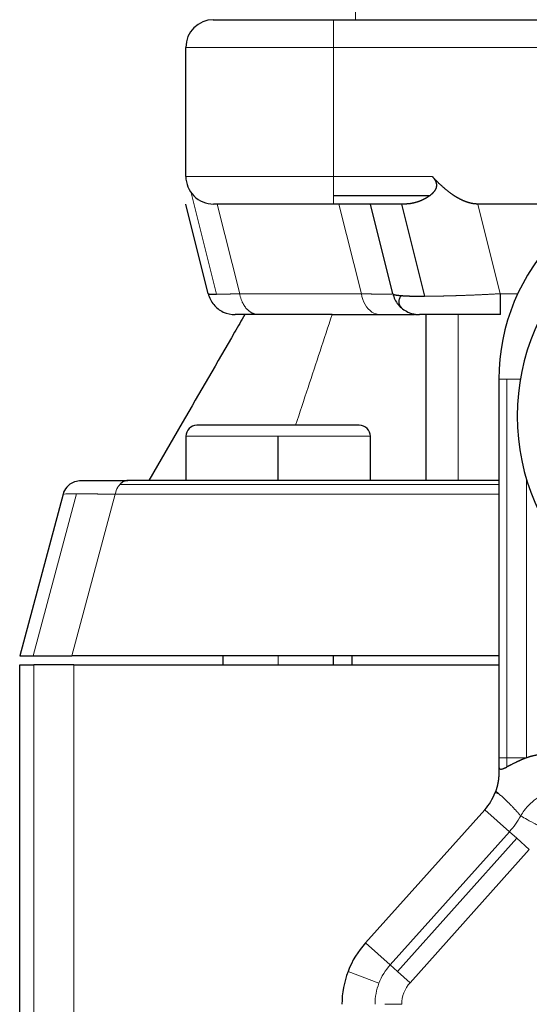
# Model space of a CAD drawing. Header units: inches. Extents: x 0 to 20790, y -12 to 14700.
# Tile 82 of 256: x 6711 to 6739, y 6846 to 6900. Entities that reach past the tile are written whole.
import ezdxf

# ---------------------------------------------------------------- set-up
doc = ezdxf.new("R2010")
doc.units = ezdxf.units.IN
doc.layers.add('1', color=7, linetype='Continuous', true_color=0xffffff)

msp = doc.modelspace()

# ---------------------------------------------------------------- linework, layer by layer
at = {"layer": '1', "color": 2, "linetype": 'Continuous', "lineweight": 25}
for p, q in [((6721.619, 6899.827), (6721.634, 6899.827)), ((6721.634, 6899.827), (6728.134, 6899.827)), ((6728.134, 6899.827), (6780.134, 6899.827)), ((6720.134, 6891.327), (6720.134, 6898.327)), ((6733.334, 6890.267), (6728.134, 6890.267)), ((6721.35, 6884.963), (6720.134, 6889.827)), ((6728.134, 6889.827), (6721.634, 6889.827)), ((6732.012, 6889.827), (6728.134, 6889.827)), ((6731.35, 6884.963), (6730.134, 6889.827)), ((6731.818, 6889.827), (6733.068, 6884.827)), ((6742.549, 6889.827), (6735.955, 6889.827)), ((6728.062, 6883.827), (6732.526, 6883.827)), ((6733.134, 6883.827), (6733.134, 6874.827)), ((6737.19, 6883.827), (6734.891, 6883.827)), ((6737.094, 6880.327), (6737.094, 6859.787)), ((6719.938, 6877.952), (6718.134, 6874.827)), ((6729.534, 6877.827), (6720.734, 6877.827)), ((6720.134, 6877.227), (6720.134, 6874.827)), ((6725.134, 6874.827), (6725.134, 6877.227)), ((6730.134, 6874.827), (6730.134, 6877.227)), ((6714.447, 6874.827), (6716.993, 6874.827)), ((6737.094, 6874.827), (6716.993, 6874.827)), ((6713.481, 6874.086), (6711.134, 6865.327)), ((6711.134, 6865.327), (6711.867, 6865.327)), ((6711.867, 6865.327), (6713.963, 6865.327)), ((6737.093, 6865.327), (6713.963, 6865.327)), ((6722.134, 6865.327), (6722.134, 6864.827)), ((6728.134, 6864.827), (6728.134, 6865.327)), ((6729.134, 6865.327), (6729.134, 6864.827)), ((6711.134, 6864.827), (6711.895, 6864.827)), ((6711.134, 6777.327), (6711.134, 6864.827)), ((6714.063, 6864.827), (6711.895, 6864.827)), ((6714.063, 6864.827), (6737.094, 6864.827)), ((6737.094, 6859.787), (6737.094, 6859.33)), ((6736.33, 6856.973), (6729.868, 6849.751))]:
    msp.add_line(p, q, dxfattribs=at)
at = {"layer": '1', "color": 110, "linetype": 'Continuous', "lineweight": 13}
for p, q in [((6728.134, 6899.827), (6728.134, 6898.327)), ((6728.134, 6898.327), (6720.134, 6898.327)), ((6780.134, 6898.327), (6728.134, 6898.327)), ((6728.134, 6891.327), (6728.134, 6898.327)), ((6728.134, 6891.327), (6720.134, 6891.327)), ((6733.485, 6891.327), (6728.134, 6891.327)), ((6728.134, 6891.327), (6728.134, 6890.267)), ((6721.799, 6884.935), (6720.422, 6890.444)), ((6728.134, 6890.267), (6728.134, 6889.827)), ((6721.839, 6889.827), (6723.055, 6884.963)), ((6729.645, 6884.963), (6728.429, 6889.827)), ((6735.955, 6889.827), (6737.171, 6884.963)), ((6723.055, 6884.963), (6729.645, 6884.963)), ((6737.171, 6884.963), (6738.119, 6884.963)), ((6734.891, 6883.827), (6734.891, 6874.827)), ((6737.533, 6880.327), (6737.094, 6880.327)), ((6737.533, 6880.327), (6737.533, 6859.787)), ((6738.262, 6880.327), (6737.533, 6880.327)), ((6725.134, 6877.227), (6720.134, 6877.227)), ((6725.134, 6877.227), (6730.134, 6877.227)), ((6716.562, 6874.621), (6737.093, 6874.621)), ((6738.594, 6859.786), (6738.594, 6874.899)), ((6714.219, 6874.106), (6711.867, 6865.327)), ((6713.963, 6865.327), (6716.31, 6874.086)), ((6716.31, 6874.086), (6737.093, 6874.086)), ((6725.134, 6864.827), (6725.134, 6865.327)), ((6711.895, 6864.827), (6711.895, 6777.327)), ((6714.063, 6778.327), (6714.063, 6864.827)), ((6737.533, 6859.787), (6737.094, 6859.787)), ((6737.533, 6859.292), (6737.533, 6859.787)), ((6737.533, 6859.787), (6738.594, 6859.787)), ((6736.896, 6857.903), (6737.116, 6857.819)), ((6737.665, 6855.778), (6736.33, 6856.973)), ((6737.665, 6855.778), (6731.203, 6848.556)), ((6737.665, 6855.778), (6738.064, 6855.421)), ((6738.064, 6855.421), (6731.602, 6848.199)), ((6738.745, 6854.812), (6738.064, 6855.421)), ((6732.283, 6847.59), (6738.745, 6854.812)), ((6731.203, 6848.556), (6729.868, 6849.751)), ((6731.203, 6848.556), (6731.602, 6848.199)), ((6728.923, 6848.201), (6730.597, 6847.562)), ((6731.602, 6848.199), (6732.283, 6847.59)), ((6731.835, 6846.417), (6730.922, 6846.417))]:
    msp.add_line(p, q, dxfattribs=at)
at = {"layer": '1', "color": 2, "linetype": 'Continuous', "lineweight": 25}
for centre, radius, start, end in [((6721.634, 6898.327), 1.5, 90, 180), ((6721.634, 6891.327), 1.5, 180, 225), ((6721.634, 6891.327), 1.5, 225, 270), ((6750.094, 6878.327), 12, 90, 270), ((6748.094, 6880.327), 11, 135, 180), ((6720.734, 6877.227), 0.6, 90, 180), ((6729.534, 6877.227), 0.6, 0, 90), ((6734.094, 6858.973), 3, 318.1798, 339.0899), ((6734.094, 6858.973), 3, 339.0899, 340.6519), ((6733.594, 6846.417), 5, 138.1798, 159.0899), ((6733.594, 6846.417), 5, 159.0899, 180)]:
    msp.add_arc(centre, radius, start, end, dxfattribs=at)
at = {"layer": '1', "color": 110, "linetype": 'Continuous', "lineweight": 13}
for centre, radius, start, end in [((6734.094, 6858.973), 4.792, 318.1798, 330.847), ((6733.594, 6846.417), 3.208, 138.1798, 159.0899), ((6733.594, 6846.417), 3.208, 159.0899, 180), ((6733.594, 6846.417), 1.759, 138.1798, 180)]:
    msp.add_arc(centre, radius, start, end, dxfattribs=at)
for points, weights, knots in [([(6729.327, 6901.31), (6729.327, 6900.654), (6729.327, 6900.241), (6729.327, 6899.827), (6729.327, 6899.827)], [0.857220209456, 0.876726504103, 1, 0.876756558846, 0.857229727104], [0, 0, 0, 0.500061, 0.500061, 1, 1, 1]), ([(6723.055, 6884.963), (6723.143, 6884.463), (6723.431, 6884.145), (6723.719, 6883.827), (6724.084, 6883.827)], [0.85676415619, 0.875237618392, 1, 0.875233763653, 0.856763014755], [0, 0, 0, 0.499992, 0.499992, 1, 1, 1])]:
    msp.add_rational_spline(points, weights, degree=2, knots=knots, dxfattribs=at)
at = {"layer": '1', "color": 2, "linetype": 'Continuous', "lineweight": 25}
for points, knots in [([(6733.485, 6891.327), (6733.489, 6891.323), (6733.496, 6891.314), (6733.508, 6891.301), (6733.519, 6891.288), (6733.53, 6891.275), (6733.541, 6891.262), (6733.551, 6891.249), (6733.561, 6891.236), (6733.571, 6891.224), (6733.58, 6891.211), (6733.589, 6891.198), (6733.598, 6891.185), (6733.607, 6891.172), (6733.615, 6891.16), (6733.623, 6891.147), (6733.63, 6891.134), (6733.637, 6891.121), (6733.644, 6891.109), (6733.651, 6891.096), (6733.657, 6891.084), (6733.663, 6891.071), (6733.668, 6891.058), (6733.674, 6891.046), (6733.679, 6891.033), (6733.683, 6891.021), (6733.688, 6891.008), (6733.692, 6890.996), (6733.695, 6890.984), (6733.699, 6890.971), (6733.702, 6890.959), (6733.705, 6890.946), (6733.707, 6890.934), (6733.709, 6890.922), (6733.711, 6890.909), (6733.713, 6890.897), (6733.714, 6890.885), (6733.715, 6890.873), (6733.715, 6890.861), (6733.715, 6890.848), (6733.715, 6890.836), (6733.715, 6890.824), (6733.714, 6890.812), (6733.713, 6890.8), (6733.712, 6890.788), (6733.71, 6890.776), (6733.708, 6890.764), (6733.705, 6890.746), (6733.699, 6890.724), (6733.691, 6890.696), (6733.681, 6890.668), (6733.669, 6890.64), (6733.655, 6890.613), (6733.64, 6890.585), (6733.624, 6890.558), (6733.605, 6890.531), (6733.585, 6890.503), (6733.563, 6890.476), (6733.54, 6890.45), (6733.515, 6890.423), (6733.489, 6890.396), (6733.461, 6890.37), (6733.431, 6890.344), (6733.4, 6890.318), (6733.368, 6890.292), (6733.345, 6890.275), (6733.334, 6890.267)], [0, 0, 0, 0, 0.012983, 0.0258, 0.038452, 0.050943, 0.063275, 0.075451, 0.087473, 0.099344, 0.111068, 0.122648, 0.134087, 0.145389, 0.156558, 0.167596, 0.178509, 0.189299, 0.199973, 0.210533, 0.220984, 0.231331, 0.24158, 0.251734, 0.261799, 0.27178, 0.281683, 0.291513, 0.301276, 0.310977, 0.320623, 0.33022, 0.339773, 0.349289, 0.358773, 0.368233, 0.377675, 0.387105, 0.396529, 0.405954, 0.415386, 0.424832, 0.434297, 0.443789, 0.453314, 0.462877, 0.472484, 0.482142, 0.504974, 0.528237, 0.551998, 0.57632, 0.601259, 0.626869, 0.653198, 0.680289, 0.708182, 0.736912, 0.76651, 0.797006, 0.828423, 0.860783, 0.894106, 0.928407, 0.963701, 1, 1, 1, 1]), ([(6735.955, 6889.827), (6735.948, 6889.827), (6735.936, 6889.827), (6735.917, 6889.828), (6735.898, 6889.828), (6735.879, 6889.829), (6735.86, 6889.83), (6735.841, 6889.831), (6735.821, 6889.833), (6735.802, 6889.835), (6735.783, 6889.837), (6735.763, 6889.839), (6735.744, 6889.841), (6735.724, 6889.844), (6735.705, 6889.847), (6735.685, 6889.85), (6735.665, 6889.854), (6735.645, 6889.857), (6735.626, 6889.861), (6735.606, 6889.865), (6735.586, 6889.869), (6735.566, 6889.874), (6735.546, 6889.879), (6735.525, 6889.884), (6735.505, 6889.889), (6735.485, 6889.895), (6735.465, 6889.9), (6735.444, 6889.906), (6735.424, 6889.913), (6735.403, 6889.919), (6735.383, 6889.926), (6735.362, 6889.933), (6735.342, 6889.94), (6735.321, 6889.947), (6735.3, 6889.955), (6735.279, 6889.963), (6735.258, 6889.971), (6735.237, 6889.979), (6735.216, 6889.988), (6735.195, 6889.996), (6735.174, 6890.005), (6735.153, 6890.015), (6735.132, 6890.024), (6735.111, 6890.034), (6735.089, 6890.044), (6735.068, 6890.054), (6735.047, 6890.065), (6735.025, 6890.075), (6735.004, 6890.086), (6734.982, 6890.097), (6734.961, 6890.109), (6734.939, 6890.121), (6734.917, 6890.132), (6734.895, 6890.145), (6734.874, 6890.157), (6734.852, 6890.169), (6734.83, 6890.182), (6734.808, 6890.195), (6734.786, 6890.209), (6734.764, 6890.222), (6734.742, 6890.236), (6734.719, 6890.25), (6734.697, 6890.264), (6734.675, 6890.279), (6734.653, 6890.293), (6734.63, 6890.308), (6734.608, 6890.324), (6734.572, 6890.348), (6734.523, 6890.383), (6734.461, 6890.428), (6734.399, 6890.475), (6734.336, 6890.524), (6734.273, 6890.575), (6734.209, 6890.627), (6734.145, 6890.682), (6734.081, 6890.738), (6734.016, 6890.796), (6733.951, 6890.856), (6733.885, 6890.918), (6733.819, 6890.981), (6733.753, 6891.047), (6733.686, 6891.114), (6733.619, 6891.184), (6733.552, 6891.255), (6733.507, 6891.303), (6733.485, 6891.327)], [0, 0, 0, 0, 0.006358, 0.012738, 0.019142, 0.02557, 0.032022, 0.038501, 0.045006, 0.051539, 0.0581, 0.064691, 0.071311, 0.077962, 0.084644, 0.091359, 0.098107, 0.104888, 0.111704, 0.118555, 0.125442, 0.132366, 0.139327, 0.146326, 0.153363, 0.16044, 0.167557, 0.174714, 0.181912, 0.189152, 0.196435, 0.20376, 0.211129, 0.218542, 0.226, 0.233503, 0.241052, 0.248647, 0.256289, 0.263978, 0.271715, 0.2795, 0.287334, 0.295217, 0.30315, 0.311133, 0.319166, 0.327251, 0.335387, 0.343575, 0.351816, 0.360109, 0.368455, 0.376854, 0.385308, 0.393815, 0.402378, 0.410995, 0.419668, 0.428396, 0.43718, 0.446021, 0.454918, 0.463873, 0.472884, 0.481954, 0.491081, 0.500266, 0.525671, 0.551552, 0.577915, 0.604765, 0.632107, 0.659946, 0.688285, 0.717129, 0.746481, 0.776345, 0.806725, 0.837624, 0.869044, 0.900989, 0.933462, 0.966465, 1, 1, 1, 1]), ([(6733.333, 6890.267), (6733.328, 6890.263), (6733.316, 6890.254), (6733.299, 6890.242), (6733.281, 6890.229), (6733.263, 6890.217), (6733.245, 6890.205), (6733.226, 6890.193), (6733.208, 6890.182), (6733.189, 6890.17), (6733.17, 6890.159), (6733.151, 6890.147), (6733.132, 6890.136), (6733.113, 6890.125), (6733.093, 6890.115), (6733.074, 6890.104), (6733.054, 6890.094), (6733.034, 6890.084), (6733.014, 6890.073), (6732.993, 6890.064), (6732.973, 6890.054), (6732.952, 6890.044), (6732.932, 6890.035), (6732.911, 6890.026), (6732.89, 6890.017), (6732.869, 6890.008), (6732.847, 6889.999), (6732.826, 6889.991), (6732.804, 6889.982), (6732.783, 6889.974), (6732.761, 6889.966), (6732.739, 6889.959), (6732.709, 6889.948), (6732.671, 6889.936), (6732.626, 6889.922), (6732.581, 6889.909), (6732.536, 6889.897), (6732.491, 6889.886), (6732.446, 6889.875), (6732.402, 6889.866), (6732.357, 6889.858), (6732.313, 6889.851), (6732.27, 6889.844), (6732.226, 6889.839), (6732.183, 6889.835), (6732.14, 6889.831), (6732.097, 6889.829), (6732.054, 6889.828), (6732.026, 6889.827), (6732.012, 6889.827)], [0, 0, 0, 0, 0.014128, 0.028324, 0.042587, 0.056918, 0.071319, 0.085789, 0.10033, 0.114943, 0.129628, 0.144386, 0.159217, 0.174122, 0.189101, 0.204156, 0.219286, 0.234492, 0.249774, 0.265134, 0.28057, 0.296085, 0.311677, 0.327348, 0.343097, 0.358926, 0.374834, 0.390821, 0.406887, 0.423034, 0.43926, 0.455566, 0.471953, 0.505892, 0.539684, 0.573334, 0.606846, 0.640225, 0.673476, 0.706603, 0.73961, 0.772504, 0.805289, 0.83797, 0.870552, 0.903041, 0.935442, 0.96776, 1, 1, 1, 1]), ([(6721.35, 6884.963), (6721.35, 6884.963), (6721.35, 6884.962), (6721.351, 6884.962), (6721.352, 6884.961), (6721.353, 6884.96), (6721.354, 6884.959), (6721.356, 6884.958), (6721.358, 6884.957), (6721.36, 6884.956), (6721.363, 6884.955), (6721.366, 6884.955), (6721.369, 6884.954), (6721.372, 6884.953), (6721.376, 6884.952), (6721.379, 6884.951), (6721.384, 6884.951), (6721.388, 6884.95), (6721.393, 6884.949), (6721.397, 6884.949), (6721.403, 6884.948), (6721.408, 6884.947), (6721.414, 6884.947), (6721.42, 6884.946), (6721.426, 6884.945), (6721.432, 6884.945), (6721.439, 6884.944), (6721.446, 6884.944), (6721.453, 6884.943), (6721.461, 6884.943), (6721.469, 6884.942), (6721.477, 6884.942), (6721.485, 6884.941), (6721.493, 6884.941), (6721.502, 6884.94), (6721.511, 6884.94), (6721.52, 6884.94), (6721.53, 6884.939), (6721.54, 6884.939), (6721.55, 6884.939), (6721.56, 6884.938), (6721.57, 6884.938), (6721.581, 6884.938), (6721.592, 6884.937), (6721.603, 6884.937), (6721.615, 6884.937), (6721.626, 6884.937), (6721.638, 6884.937), (6721.65, 6884.936), (6721.663, 6884.936), (6721.675, 6884.936), (6721.688, 6884.936), (6721.701, 6884.936), (6721.715, 6884.936), (6721.728, 6884.936), (6721.742, 6884.936), (6721.756, 6884.935), (6721.77, 6884.935), (6721.784, 6884.935), (6721.794, 6884.935), (6721.799, 6884.935)], [0, 0, 0, 0, 0.017384, 0.034869, 0.052353, 0.069835, 0.087314, 0.104791, 0.122264, 0.139734, 0.1572, 0.174662, 0.192118, 0.20957, 0.227016, 0.244456, 0.261889, 0.279316, 0.296736, 0.314148, 0.331552, 0.348948, 0.366334, 0.383712, 0.40108, 0.418438, 0.435786, 0.453123, 0.470449, 0.487763, 0.505066, 0.522356, 0.539633, 0.556898, 0.574149, 0.591386, 0.608609, 0.625818, 0.643011, 0.660189, 0.677352, 0.694499, 0.711629, 0.728742, 0.745839, 0.762918, 0.779979, 0.797022, 0.814047, 0.831052, 0.848039, 0.865006, 0.881953, 0.89888, 0.915787, 0.932672, 0.949537, 0.96638, 0.983201, 1, 1, 1, 1]), ([(6731.35, 6884.963), (6731.35, 6884.963), (6731.35, 6884.961), (6731.351, 6884.959), (6731.352, 6884.957), (6731.354, 6884.955), (6731.355, 6884.953), (6731.357, 6884.951), (6731.359, 6884.949), (6731.361, 6884.947), (6731.363, 6884.945), (6731.366, 6884.944), (6731.368, 6884.942), (6731.371, 6884.94), (6731.375, 6884.938), (6731.378, 6884.936), (6731.382, 6884.934), (6731.385, 6884.932), (6731.389, 6884.931), (6731.394, 6884.929), (6731.398, 6884.927), (6731.403, 6884.925), (6731.407, 6884.924), (6731.412, 6884.922), (6731.418, 6884.92), (6731.423, 6884.918), (6731.429, 6884.917), (6731.434, 6884.915), (6731.44, 6884.913), (6731.446, 6884.912), (6731.453, 6884.91), (6731.459, 6884.909), (6731.466, 6884.907), (6731.473, 6884.906), (6731.48, 6884.904), (6731.487, 6884.903), (6731.495, 6884.901), (6731.502, 6884.9), (6731.51, 6884.898), (6731.518, 6884.897), (6731.526, 6884.895), (6731.535, 6884.894), (6731.543, 6884.892), (6731.552, 6884.891), (6731.561, 6884.89), (6731.57, 6884.888), (6731.579, 6884.887), (6731.588, 6884.886), (6731.598, 6884.884), (6731.607, 6884.883), (6731.617, 6884.882), (6731.627, 6884.881), (6731.637, 6884.879), (6731.648, 6884.878), (6731.658, 6884.877), (6731.669, 6884.876), (6731.679, 6884.875), (6731.69, 6884.874), (6731.701, 6884.872), (6731.713, 6884.871), (6731.724, 6884.87), (6731.735, 6884.869), (6731.747, 6884.868), (6731.759, 6884.867), (6731.771, 6884.866), (6731.783, 6884.865), (6731.795, 6884.864), (6731.813, 6884.863), (6731.836, 6884.861), (6731.866, 6884.859), (6731.897, 6884.856), (6731.929, 6884.854), (6731.961, 6884.852), (6731.995, 6884.85), (6732.029, 6884.849), (6732.064, 6884.847), (6732.1, 6884.845), (6732.136, 6884.843), (6732.174, 6884.842), (6732.212, 6884.84), (6732.251, 6884.839), (6732.291, 6884.838), (6732.331, 6884.836), (6732.372, 6884.835), (6732.414, 6884.834), (6732.457, 6884.833), (6732.5, 6884.832), (6732.544, 6884.831), (6732.589, 6884.831), (6732.634, 6884.83), (6732.68, 6884.829), (6732.726, 6884.829), (6732.774, 6884.828), (6732.821, 6884.828), (6732.87, 6884.828), (6732.918, 6884.828), (6732.968, 6884.827), (6733.018, 6884.827), (6733.052, 6884.827), (6733.068, 6884.827)], [0, 0, 0, 0, 0.008013, 0.016014, 0.024004, 0.031983, 0.039949, 0.047905, 0.055848, 0.063779, 0.071698, 0.079605, 0.087499, 0.095381, 0.10325, 0.111107, 0.118951, 0.126782, 0.1346, 0.142404, 0.150196, 0.157974, 0.165738, 0.173489, 0.181227, 0.18895, 0.19666, 0.204356, 0.212037, 0.219705, 0.227358, 0.234997, 0.242621, 0.250231, 0.257826, 0.265406, 0.272972, 0.280522, 0.288058, 0.295578, 0.303084, 0.310574, 0.318049, 0.325508, 0.332952, 0.34038, 0.347793, 0.35519, 0.362571, 0.369936, 0.377286, 0.384619, 0.391936, 0.399238, 0.406523, 0.413791, 0.421044, 0.42828, 0.435499, 0.442702, 0.449888, 0.457058, 0.464211, 0.471348, 0.478467, 0.48557, 0.492656, 0.499725, 0.516084, 0.532441, 0.548794, 0.565141, 0.581482, 0.597815, 0.614139, 0.630453, 0.646754, 0.663043, 0.679318, 0.695577, 0.71182, 0.728045, 0.744251, 0.760436, 0.776601, 0.792742, 0.80886, 0.824952, 0.841019, 0.857058, 0.873068, 0.88905, 0.905, 0.920919, 0.936805, 0.952657, 0.968474, 0.984256, 1, 1, 1, 1]), ([(6731.35, 6884.963), (6731.403, 6884.749), (6731.555, 6884.445), (6731.795, 6884.213), (6731.882, 6884.145)], [0, 0, 0, 0, 0.666667, 1, 1, 1, 1]), ([(6731.882, 6884.145), (6731.969, 6884.077), (6732.253, 6883.901), (6732.584, 6883.827), (6732.805, 6883.827)], [0, 0, 0, 0, 0.333333, 1, 1, 1, 1]), ([(6723.33, 6883.827), (6723.146, 6883.509), (6722.963, 6883.191), (6721.836, 6881.239), (6720.886, 6879.594), (6719.938, 6877.952)], [0, 0, 0, 0, 0.162998, 0.162998, 1, 1, 1, 1]), ([(6724.084, 6883.827), (6723.882, 6883.827), (6723.517, 6883.827), (6723.11, 6883.827), (6722.862, 6883.827), (6722.805, 6883.827), (6722.805, 6883.827)], [0, 0, 0, 0, 0.250604, 0.501207, 0.751811, 1, 1, 1, 1]), ([(6728.062, 6883.827), (6728.047, 6883.827), (6728.017, 6883.827), (6727.972, 6883.827), (6727.927, 6883.827), (6727.882, 6883.827), (6727.837, 6883.827), (6727.792, 6883.827), (6727.747, 6883.827), (6727.703, 6883.827), (6727.658, 6883.827), (6727.613, 6883.827), (6727.569, 6883.828), (6727.524, 6883.828), (6727.48, 6883.828), (6727.435, 6883.828), (6727.391, 6883.828), (6727.347, 6883.828), (6727.302, 6883.827), (6727.258, 6883.827), (6727.214, 6883.827), (6727.17, 6883.827), (6727.09, 6883.827), (6726.974, 6883.827), (6726.825, 6883.827), (6726.677, 6883.827), (6726.532, 6883.827), (6726.389, 6883.827), (6726.206, 6883.827), (6725.988, 6883.827), (6725.741, 6883.828), (6725.51, 6883.828), (6725.296, 6883.828), (6725.098, 6883.827), (6724.915, 6883.827), (6724.707, 6883.827), (6724.481, 6883.827), (6724.246, 6883.827), (6724.039, 6883.827), (6723.86, 6883.827), (6723.748, 6883.827), (6723.685, 6883.827), (6723.661, 6883.827), (6723.637, 6883.827), (6723.614, 6883.827), (6723.591, 6883.827), (6723.57, 6883.827), (6723.55, 6883.827), (6723.53, 6883.827), (6723.512, 6883.827), (6723.494, 6883.827), (6723.477, 6883.827), (6723.461, 6883.827), (6723.446, 6883.827), (6723.432, 6883.827), (6723.419, 6883.827), (6723.407, 6883.827), (6723.395, 6883.827), (6723.385, 6883.827), (6723.375, 6883.827), (6723.367, 6883.827), (6723.359, 6883.827), (6723.352, 6883.827), (6723.346, 6883.827), (6723.341, 6883.827), (6723.337, 6883.827), (6723.334, 6883.827), (6723.332, 6883.827), (6723.331, 6883.827), (6723.33, 6883.827), (6723.33, 6883.827)], [0, 0, 0, 0, 0.005908, 0.011825, 0.017749, 0.023681, 0.029621, 0.03557, 0.041526, 0.04749, 0.053462, 0.059442, 0.06543, 0.071427, 0.077431, 0.083444, 0.089464, 0.095493, 0.10153, 0.107575, 0.113628, 0.119689, 0.125758, 0.146873, 0.167929, 0.188924, 0.209856, 0.230722, 0.25152, 0.291363, 0.329926, 0.367172, 0.403067, 0.437577, 0.470667, 0.502306, 0.554935, 0.606278, 0.656288, 0.704931, 0.752181, 0.761024, 0.76985, 0.778661, 0.787455, 0.796232, 0.804994, 0.813739, 0.822467, 0.831179, 0.839874, 0.848553, 0.857215, 0.865861, 0.87449, 0.883102, 0.891698, 0.900277, 0.908839, 0.917384, 0.925913, 0.934426, 0.942922, 0.951401, 0.959864, 0.968311, 0.976741, 0.985155, 0.993553, 1, 1, 1, 1]), ([(6732.431, 6883.874), (6732.431, 6883.874), (6732.43, 6883.874), (6732.431, 6883.874), (6732.436, 6883.872), (6732.447, 6883.87), (6732.464, 6883.866), (6732.487, 6883.861), (6732.511, 6883.856), (6732.533, 6883.852), (6732.551, 6883.849), (6732.569, 6883.846), (6732.588, 6883.843), (6732.607, 6883.841), (6732.627, 6883.839), (6732.646, 6883.837), (6732.665, 6883.835), (6732.684, 6883.833), (6732.702, 6883.832), (6732.72, 6883.831), (6732.737, 6883.83), (6732.753, 6883.829), (6732.767, 6883.828), (6732.781, 6883.828), (6732.793, 6883.827), (6732.801, 6883.827), (6732.805, 6883.827)], [0, 0, 0, 0, 0.012434, 0.091742, 0.172953, 0.256197, 0.341509, 0.428921, 0.51846, 0.561383, 0.602609, 0.642104, 0.679839, 0.715785, 0.749917, 0.782211, 0.812643, 0.841194, 0.867846, 0.892581, 0.915384, 0.936242, 0.955142, 0.972074, 0.98703, 1, 1, 1, 1]), ([(6737.171, 6883.827), (6736.601, 6883.827), (6735.449, 6883.827), (6733.985, 6883.827), (6733.021, 6883.827), (6732.805, 6883.827), (6732.805, 6883.827)], [0, 0, 0, 0, 0.250159, 0.500318, 0.750477, 1, 1, 1, 1]), ([(6713.838, 6874.621), (6713.78, 6874.576), (6713.622, 6874.425), (6713.518, 6874.227), (6713.481, 6874.086)], [0, 0, 0, 0, 0.333332, 1, 1, 1, 1]), ([(6713.838, 6874.621), (6713.881, 6874.654), (6713.927, 6874.683), (6714.023, 6874.735), (6714.074, 6874.757), (6714.177, 6874.792), (6714.23, 6874.805), (6714.338, 6874.823), (6714.392, 6874.827), (6714.447, 6874.827)], [0, 0, 0, 0, 0.25, 0.25, 0.5, 0.5, 0.75, 0.75, 1, 1, 1, 1]), ([(6716.993, 6874.827), (6716.954, 6874.827), (6716.916, 6874.823), (6716.84, 6874.805), (6716.802, 6874.792), (6716.729, 6874.757), (6716.658, 6874.713), (6716.593, 6874.654), (6716.562, 6874.621)], [0, 0, 0, 0, 0.25, 0.25, 0.5, 0.5, 0.75, 1, 1, 1, 1]), ([(6738.594, 6859.786), (6738.587, 6859.784), (6738.575, 6859.779), (6738.555, 6859.772), (6738.536, 6859.765), (6738.517, 6859.757), (6738.498, 6859.75), (6738.478, 6859.742), (6738.459, 6859.734), (6738.44, 6859.727), (6738.421, 6859.719), (6738.403, 6859.711), (6738.384, 6859.704), (6738.365, 6859.696), (6738.346, 6859.688), (6738.328, 6859.68), (6738.309, 6859.672), (6738.29, 6859.664), (6738.272, 6859.656), (6738.254, 6859.648), (6738.235, 6859.64), (6738.217, 6859.631), (6738.198, 6859.623), (6738.18, 6859.615), (6738.162, 6859.607), (6738.144, 6859.598), (6738.126, 6859.59), (6738.108, 6859.581), (6738.09, 6859.573), (6738.072, 6859.565), (6738.054, 6859.556), (6738.036, 6859.547), (6738.002, 6859.531), (6737.951, 6859.506), (6737.886, 6859.473), (6737.823, 6859.441), (6737.771, 6859.415), (6737.731, 6859.394), (6737.7, 6859.378), (6737.671, 6859.362), (6737.642, 6859.347), (6737.613, 6859.333), (6737.586, 6859.319), (6737.559, 6859.305), (6737.542, 6859.296), (6737.533, 6859.292)], [0, 0, 0, 0, 0.016183, 0.032347, 0.048492, 0.064621, 0.080736, 0.096838, 0.11293, 0.129013, 0.14509, 0.161162, 0.177231, 0.193299, 0.209369, 0.225441, 0.241518, 0.257601, 0.273694, 0.289796, 0.305911, 0.32204, 0.338186, 0.354348, 0.370531, 0.386735, 0.402963, 0.419215, 0.435494, 0.451802, 0.46814, 0.48451, 0.500915, 0.564058, 0.626673, 0.688864, 0.750733, 0.782866, 0.814689, 0.846218, 0.877467, 0.908453, 0.939192, 0.969702, 1, 1, 1, 1]), ([(6739.62, 6859.971), (6739.614, 6859.971), (6739.6, 6859.971), (6739.578, 6859.971), (6739.553, 6859.97), (6739.526, 6859.969), (6739.497, 6859.968), (6739.466, 6859.967), (6739.432, 6859.965), (6739.396, 6859.962), (6739.349, 6859.959), (6739.293, 6859.953), (6739.228, 6859.945), (6739.163, 6859.936), (6739.103, 6859.925), (6739.047, 6859.915), (6738.995, 6859.904), (6738.943, 6859.892), (6738.892, 6859.88), (6738.841, 6859.867), (6738.791, 6859.852), (6738.741, 6859.837), (6738.692, 6859.821), (6738.642, 6859.804), (6738.61, 6859.792), (6738.594, 6859.786)], [0, 0, 0, 0, 0.018903, 0.040024, 0.063363, 0.088922, 0.116704, 0.14671, 0.178941, 0.213401, 0.25009, 0.313052, 0.375692, 0.43801, 0.500005, 0.550703, 0.601246, 0.651633, 0.701865, 0.751941, 0.801862, 0.851628, 0.90124, 0.950697, 1, 1, 1, 1]), ([(6737.094, 6858.973), (6737.094, 6858.967), (6737.094, 6858.955), (6737.094, 6858.936), (6737.093, 6858.917), (6737.093, 6858.898), (6737.092, 6858.88), (6737.092, 6858.861), (6737.091, 6858.842), (6737.09, 6858.824), (6737.089, 6858.806), (6737.088, 6858.787), (6737.087, 6858.769), (6737.086, 6858.751), (6737.084, 6858.733), (6737.083, 6858.715), (6737.081, 6858.697), (6737.08, 6858.679), (6737.078, 6858.661), (6737.076, 6858.643), (6737.074, 6858.626), (6737.072, 6858.608), (6737.069, 6858.59), (6737.067, 6858.573), (6737.065, 6858.555), (6737.062, 6858.538), (6737.06, 6858.521), (6737.057, 6858.503), (6737.054, 6858.486), (6737.051, 6858.469), (6737.048, 6858.452), (6737.045, 6858.435), (6737.042, 6858.418), (6737.039, 6858.401), (6737.037, 6858.39), (6737.036, 6858.384)], [0, 0, 0, 0, 0.038269, 0.076018, 0.113249, 0.149962, 0.186159, 0.221843, 0.257014, 0.291674, 0.325826, 0.35947, 0.392611, 0.425248, 0.457386, 0.489026, 0.520171, 0.550823, 0.580985, 0.610661, 0.639854, 0.668566, 0.696801, 0.724563, 0.751856, 0.778684, 0.805051, 0.830962, 0.856421, 0.881434, 0.906005, 0.930142, 0.953849, 0.977133, 1, 1, 1, 1]), ([(6737.094, 6859.33), (6737.094, 6859.327), (6737.094, 6859.322), (6737.094, 6859.313), (6737.095, 6859.305), (6737.095, 6859.297), (6737.096, 6859.29), (6737.097, 6859.282), (6737.098, 6859.275), (6737.1, 6859.268), (6737.101, 6859.262), (6737.103, 6859.255), (6737.105, 6859.249), (6737.107, 6859.243), (6737.11, 6859.238), (6737.112, 6859.232), (6737.115, 6859.227), (6737.117, 6859.222), (6737.128, 6859.205), (6737.153, 6859.183), (6737.203, 6859.172), (6737.268, 6859.18), (6737.325, 6859.198), (6737.365, 6859.214), (6737.383, 6859.221), (6737.401, 6859.229), (6737.421, 6859.238), (6737.441, 6859.247), (6737.463, 6859.257), (6737.485, 6859.268), (6737.509, 6859.28), (6737.525, 6859.288), (6737.533, 6859.292)], [0, 0, 0, 0, 0.015713, 0.031293, 0.046743, 0.062064, 0.077258, 0.092328, 0.107274, 0.1221, 0.136807, 0.151397, 0.165874, 0.180238, 0.194492, 0.208639, 0.222681, 0.23662, 0.25046, 0.375684, 0.500145, 0.621112, 0.749755, 0.774986, 0.800845, 0.827339, 0.854476, 0.882261, 0.9107, 0.9398, 0.969565, 1, 1, 1, 1]), ([(6737.094, 6859.33), (6737.094, 6859.317), (6737.094, 6859.29), (6737.094, 6859.25), (6737.094, 6859.21), (6737.094, 6859.17), (6737.094, 6859.131), (6737.094, 6859.091), (6737.094, 6859.052), (6737.094, 6859.013), (6737.094, 6858.986), (6737.094, 6858.973)], [0, 0, 0, 0, 0.115543, 0.229976, 0.3433, 0.455517, 0.566625, 0.676628, 0.785524, 0.893314, 1, 1, 1, 1]), ([(6737.036, 6858.384), (6737.035, 6858.38), (6737.033, 6858.371), (6737.03, 6858.358), (6737.027, 6858.345), (6737.025, 6858.333), (6737.022, 6858.32), (6737.019, 6858.307), (6737.016, 6858.294), (6737.013, 6858.282), (6737.01, 6858.269), (6737.007, 6858.256), (6737.004, 6858.244), (6737.001, 6858.231), (6736.997, 6858.219), (6736.994, 6858.206), (6736.991, 6858.194), (6736.988, 6858.182), (6736.984, 6858.17), (6736.981, 6858.157), (6736.977, 6858.145), (6736.974, 6858.133), (6736.97, 6858.121), (6736.967, 6858.109), (6736.963, 6858.097), (6736.959, 6858.085), (6736.956, 6858.073), (6736.952, 6858.061), (6736.948, 6858.049), (6736.944, 6858.038), (6736.94, 6858.026), (6736.936, 6858.014), (6736.932, 6858.003), (6736.928, 6857.991), (6736.926, 6857.983), (6736.924, 6857.98)], [0, 0, 0, 0, 0.037501, 0.074433, 0.110803, 0.146621, 0.181893, 0.216631, 0.250843, 0.284539, 0.31773, 0.350428, 0.382642, 0.414386, 0.445672, 0.476514, 0.506924, 0.536918, 0.56651, 0.595716, 0.624552, 0.653035, 0.681183, 0.709014, 0.736546, 0.763798, 0.790792, 0.817548, 0.844086, 0.870428, 0.896597, 0.922616, 0.948507, 0.974294, 1, 1, 1, 1])]:
    msp.add_open_spline(points, degree=3, knots=knots, dxfattribs=at)
for points, degree in [([(6721.35, 6884.963), (6721.403, 6884.749), (6721.606, 6884.344), (6722.142, 6883.925), (6722.584, 6883.827), (6722.805, 6883.827)], 3), ([(6731.814, 6884.873), (6731.501, 6884.458), (6731.878, 6884.149)], 2)]:
    msp.add_open_spline(points, degree=degree, dxfattribs=at)
at = {"layer": '1', "color": 110, "linetype": 'Continuous', "lineweight": 13}
for points, knots in [([(6721.799, 6884.935), (6721.804, 6884.935), (6721.814, 6884.935), (6721.829, 6884.935), (6721.844, 6884.935), (6721.859, 6884.936), (6721.875, 6884.936), (6721.891, 6884.936), (6721.908, 6884.936), (6721.924, 6884.936), (6721.941, 6884.936), (6721.958, 6884.936), (6721.975, 6884.936), (6721.993, 6884.937), (6722.011, 6884.937), (6722.029, 6884.937), (6722.047, 6884.937), (6722.066, 6884.937), (6722.084, 6884.938), (6722.103, 6884.938), (6722.123, 6884.938), (6722.142, 6884.939), (6722.162, 6884.939), (6722.182, 6884.939), (6722.202, 6884.94), (6722.223, 6884.94), (6722.243, 6884.94), (6722.264, 6884.941), (6722.285, 6884.941), (6722.307, 6884.942), (6722.329, 6884.942), (6722.351, 6884.943), (6722.373, 6884.943), (6722.395, 6884.944), (6722.418, 6884.944), (6722.441, 6884.945), (6722.464, 6884.945), (6722.487, 6884.946), (6722.51, 6884.947), (6722.534, 6884.947), (6722.558, 6884.948), (6722.582, 6884.949), (6722.607, 6884.949), (6722.631, 6884.95), (6722.656, 6884.951), (6722.681, 6884.951), (6722.707, 6884.952), (6722.732, 6884.953), (6722.758, 6884.954), (6722.784, 6884.955), (6722.81, 6884.955), (6722.836, 6884.956), (6722.863, 6884.957), (6722.89, 6884.958), (6722.917, 6884.959), (6722.944, 6884.96), (6722.971, 6884.961), (6722.999, 6884.962), (6723.027, 6884.962), (6723.045, 6884.963), (6723.055, 6884.963)], [0, 0, 0, 0, 0.016797, 0.033617, 0.050458, 0.067321, 0.084205, 0.10111, 0.118035, 0.13498, 0.151946, 0.16893, 0.185934, 0.202957, 0.219998, 0.237058, 0.254135, 0.27123, 0.288342, 0.30547, 0.322615, 0.339776, 0.356952, 0.374144, 0.391351, 0.408572, 0.425808, 0.443057, 0.46032, 0.477595, 0.494884, 0.512184, 0.529497, 0.546821, 0.564156, 0.581502, 0.598859, 0.616225, 0.633601, 0.650986, 0.66838, 0.685782, 0.703192, 0.72061, 0.738035, 0.755467, 0.772905, 0.790349, 0.807799, 0.825254, 0.842714, 0.860178, 0.877646, 0.895118, 0.912593, 0.93007, 0.94755, 0.965032, 0.982515, 1, 1, 1, 1]), ([(6729.645, 6884.963), (6729.653, 6884.963), (6729.67, 6884.963), (6729.695, 6884.962), (6729.719, 6884.961), (6729.744, 6884.96), (6729.768, 6884.959), (6729.793, 6884.959), (6729.817, 6884.958), (6729.841, 6884.957), (6729.864, 6884.956), (6729.888, 6884.956), (6729.911, 6884.955), (6729.934, 6884.954), (6729.957, 6884.954), (6729.98, 6884.953), (6730.003, 6884.952), (6730.026, 6884.952), (6730.048, 6884.951), (6730.07, 6884.95), (6730.092, 6884.95), (6730.114, 6884.949), (6730.136, 6884.949), (6730.157, 6884.948), (6730.178, 6884.948), (6730.199, 6884.947), (6730.22, 6884.946), (6730.241, 6884.946), (6730.262, 6884.945), (6730.282, 6884.945), (6730.302, 6884.944), (6730.322, 6884.944), (6730.342, 6884.944), (6730.362, 6884.943), (6730.381, 6884.943), (6730.4, 6884.942), (6730.419, 6884.942), (6730.438, 6884.941), (6730.457, 6884.941), (6730.475, 6884.941), (6730.494, 6884.94), (6730.512, 6884.94), (6730.53, 6884.94), (6730.547, 6884.939), (6730.565, 6884.939), (6730.582, 6884.939), (6730.599, 6884.938), (6730.616, 6884.938), (6730.633, 6884.938), (6730.65, 6884.938), (6730.666, 6884.937), (6730.682, 6884.937), (6730.698, 6884.937), (6730.714, 6884.937), (6730.73, 6884.936), (6730.745, 6884.936), (6730.76, 6884.936), (6730.775, 6884.936), (6730.79, 6884.936), (6730.804, 6884.936), (6730.819, 6884.936), (6730.833, 6884.936), (6730.847, 6884.935), (6730.861, 6884.935), (6730.874, 6884.935), (6730.888, 6884.935), (6730.901, 6884.935), (6730.919, 6884.935), (6730.941, 6884.935), (6730.967, 6884.935), (6730.993, 6884.936), (6731.018, 6884.936), (6731.042, 6884.936), (6731.065, 6884.936), (6731.087, 6884.937), (6731.108, 6884.937), (6731.129, 6884.938), (6731.149, 6884.938), (6731.167, 6884.939), (6731.185, 6884.94), (6731.202, 6884.94), (6731.219, 6884.941), (6731.234, 6884.942), (6731.248, 6884.943), (6731.262, 6884.944), (6731.274, 6884.945), (6731.286, 6884.946), (6731.296, 6884.947), (6731.306, 6884.948), (6731.315, 6884.95), (6731.322, 6884.951), (6731.329, 6884.952), (6731.335, 6884.954), (6731.34, 6884.955), (6731.344, 6884.957), (6731.347, 6884.958), (6731.349, 6884.96), (6731.35, 6884.962), (6731.35, 6884.963), (6731.35, 6884.963)], [0, 0, 0, 0, 0.007708, 0.015414, 0.023118, 0.03082, 0.03852, 0.046217, 0.053912, 0.061604, 0.069294, 0.076981, 0.084665, 0.092345, 0.100023, 0.107697, 0.115368, 0.123036, 0.130699, 0.138359, 0.146015, 0.153668, 0.161316, 0.168959, 0.176599, 0.184234, 0.191864, 0.19949, 0.20711, 0.214726, 0.222337, 0.229943, 0.237544, 0.245139, 0.252728, 0.260312, 0.267891, 0.275463, 0.28303, 0.290591, 0.298145, 0.305693, 0.313235, 0.320771, 0.3283, 0.335822, 0.343337, 0.350846, 0.358348, 0.365842, 0.37333, 0.38081, 0.388282, 0.395748, 0.403205, 0.410656, 0.418098, 0.425532, 0.432959, 0.440377, 0.447787, 0.455189, 0.462583, 0.469969, 0.477345, 0.484714, 0.492073, 0.499424, 0.515118, 0.530851, 0.546622, 0.562432, 0.578279, 0.594161, 0.610079, 0.626031, 0.642017, 0.658034, 0.674083, 0.690162, 0.706271, 0.722408, 0.738572, 0.754762, 0.770977, 0.787216, 0.803478, 0.819762, 0.836066, 0.85239, 0.868733, 0.885093, 0.901469, 0.91786, 0.934265, 0.950682, 0.967111, 0.983551, 1, 1, 1, 1]), ([(6733.068, 6884.827), (6733.078, 6884.827), (6733.096, 6884.827), (6733.123, 6884.827), (6733.151, 6884.827), (6733.178, 6884.827), (6733.206, 6884.827), (6733.235, 6884.828), (6733.263, 6884.828), (6733.292, 6884.828), (6733.321, 6884.828), (6733.35, 6884.828), (6733.379, 6884.828), (6733.408, 6884.829), (6733.438, 6884.829), (6733.468, 6884.829), (6733.498, 6884.829), (6733.528, 6884.83), (6733.559, 6884.83), (6733.589, 6884.83), (6733.62, 6884.831), (6733.651, 6884.831), (6733.682, 6884.832), (6733.714, 6884.832), (6733.745, 6884.833), (6733.777, 6884.833), (6733.809, 6884.834), (6733.841, 6884.834), (6733.873, 6884.835), (6733.906, 6884.835), (6733.938, 6884.836), (6733.971, 6884.836), (6734.004, 6884.837), (6734.037, 6884.838), (6734.07, 6884.838), (6734.104, 6884.839), (6734.137, 6884.84), (6734.171, 6884.841), (6734.205, 6884.841), (6734.239, 6884.842), (6734.273, 6884.843), (6734.308, 6884.844), (6734.342, 6884.845), (6734.377, 6884.846), (6734.412, 6884.847), (6734.447, 6884.848), (6734.482, 6884.849), (6734.517, 6884.85), (6734.552, 6884.851), (6734.588, 6884.852), (6734.624, 6884.853), (6734.659, 6884.854), (6734.695, 6884.855), (6734.731, 6884.856), (6734.767, 6884.857), (6734.804, 6884.858), (6734.84, 6884.859), (6734.876, 6884.86), (6734.913, 6884.862), (6734.959, 6884.863), (6735.014, 6884.865), (6735.078, 6884.867), (6735.143, 6884.869), (6735.208, 6884.872), (6735.274, 6884.874), (6735.341, 6884.877), (6735.408, 6884.879), (6735.476, 6884.882), (6735.545, 6884.885), (6735.614, 6884.887), (6735.683, 6884.89), (6735.753, 6884.893), (6735.824, 6884.896), (6735.895, 6884.899), (6735.967, 6884.902), (6736.039, 6884.906), (6736.112, 6884.909), (6736.185, 6884.912), (6736.258, 6884.916), (6736.332, 6884.919), (6736.407, 6884.923), (6736.482, 6884.927), (6736.557, 6884.93), (6736.632, 6884.934), (6736.708, 6884.938), (6736.785, 6884.942), (6736.861, 6884.946), (6736.938, 6884.951), (6737.015, 6884.955), (6737.093, 6884.959), (6737.145, 6884.962), (6737.171, 6884.963)], [0, 0, 0, 0, 0.008396, 0.016803, 0.02522, 0.033648, 0.042085, 0.050533, 0.058991, 0.067459, 0.075936, 0.084422, 0.092918, 0.101423, 0.109937, 0.11846, 0.126991, 0.135531, 0.144079, 0.152635, 0.161199, 0.169771, 0.17835, 0.186937, 0.195531, 0.204132, 0.21274, 0.221355, 0.229976, 0.238604, 0.247237, 0.255877, 0.264523, 0.273174, 0.281831, 0.290493, 0.299159, 0.307831, 0.316508, 0.325189, 0.333874, 0.342564, 0.351257, 0.359954, 0.368655, 0.377359, 0.386067, 0.394777, 0.40349, 0.412206, 0.420924, 0.429644, 0.438367, 0.447091, 0.455817, 0.464544, 0.473273, 0.482002, 0.490733, 0.499464, 0.514555, 0.529723, 0.544967, 0.560287, 0.575682, 0.591152, 0.606697, 0.622315, 0.638006, 0.653769, 0.669604, 0.685509, 0.701485, 0.717529, 0.733643, 0.749824, 0.766071, 0.782385, 0.798763, 0.815205, 0.831711, 0.848278, 0.864906, 0.881595, 0.898342, 0.915147, 0.932009, 0.948926, 0.965898, 0.982923, 1, 1, 1, 1]), ([(6726.084, 6877.832), (6726.309, 6878.513), (6726.534, 6879.194), (6727.194, 6881.196), (6727.63, 6882.517), (6728.062, 6883.827)], [0, 0, 0, 0, 0.33913, 0.33913, 1, 1, 1, 1]), ([(6716.31, 6874.086), (6716.337, 6874.227), (6716.409, 6874.425), (6716.522, 6874.576), (6716.563, 6874.621)], [0, 0, 0, 0, 0.666667, 1, 1, 1, 1]), ([(6713.481, 6874.086), (6713.483, 6874.094), (6713.634, 6874.103), (6714.026, 6874.106), (6714.219, 6874.106)], [0, 0, 0, 0, 0.600004, 1, 1, 1, 1]), ([(6716.31, 6874.086), (6716.298, 6874.086), (6716.274, 6874.087), (6716.238, 6874.087), (6716.202, 6874.088), (6716.167, 6874.088), (6716.132, 6874.089), (6716.097, 6874.089), (6716.062, 6874.09), (6716.027, 6874.09), (6715.993, 6874.091), (6715.959, 6874.091), (6715.925, 6874.091), (6715.891, 6874.092), (6715.857, 6874.092), (6715.824, 6874.093), (6715.791, 6874.093), (6715.758, 6874.094), (6715.725, 6874.094), (6715.693, 6874.094), (6715.661, 6874.095), (6715.629, 6874.095), (6715.597, 6874.096), (6715.565, 6874.096), (6715.534, 6874.096), (6715.503, 6874.097), (6715.472, 6874.097), (6715.441, 6874.098), (6715.41, 6874.098), (6715.38, 6874.098), (6715.35, 6874.099), (6715.32, 6874.099), (6715.291, 6874.099), (6715.261, 6874.099), (6715.232, 6874.1), (6715.203, 6874.1), (6715.175, 6874.1), (6715.146, 6874.101), (6715.118, 6874.101), (6715.09, 6874.101), (6715.062, 6874.101), (6715.035, 6874.102), (6715.007, 6874.102), (6714.98, 6874.102), (6714.954, 6874.102), (6714.927, 6874.103), (6714.901, 6874.103), (6714.874, 6874.103), (6714.848, 6874.103), (6714.823, 6874.103), (6714.797, 6874.104), (6714.772, 6874.104), (6714.747, 6874.104), (6714.722, 6874.104), (6714.698, 6874.104), (6714.674, 6874.104), (6714.65, 6874.105), (6714.626, 6874.105), (6714.602, 6874.105), (6714.579, 6874.105), (6714.556, 6874.105), (6714.533, 6874.105), (6714.51, 6874.105), (6714.488, 6874.105), (6714.466, 6874.105), (6714.444, 6874.105), (6714.422, 6874.105), (6714.401, 6874.106), (6714.38, 6874.106), (6714.359, 6874.106), (6714.338, 6874.106), (6714.318, 6874.106), (6714.298, 6874.106), (6714.278, 6874.106), (6714.258, 6874.106), (6714.238, 6874.106), (6714.226, 6874.106), (6714.219, 6874.106)], [0, 0, 0, 0, 0.013524, 0.027043, 0.040556, 0.054063, 0.067565, 0.081061, 0.094551, 0.108036, 0.121515, 0.134989, 0.148458, 0.161921, 0.175378, 0.18883, 0.202277, 0.215718, 0.229154, 0.242584, 0.25601, 0.269429, 0.282844, 0.296253, 0.309658, 0.323056, 0.33645, 0.349839, 0.363222, 0.3766, 0.389974, 0.403342, 0.416705, 0.430063, 0.443416, 0.456764, 0.470107, 0.483445, 0.496778, 0.510106, 0.523429, 0.536748, 0.550061, 0.56337, 0.576674, 0.589973, 0.603268, 0.616557, 0.629842, 0.643123, 0.656398, 0.669669, 0.682936, 0.696198, 0.709455, 0.722707, 0.735956, 0.749199, 0.762438, 0.775673, 0.788903, 0.802129, 0.81535, 0.828567, 0.84178, 0.854988, 0.868192, 0.881392, 0.894587, 0.907778, 0.920965, 0.934148, 0.947327, 0.960501, 0.973672, 0.986838, 1, 1, 1, 1]), ([(6737.116, 6857.819), (6737.105, 6857.828), (6737.084, 6857.847), (6737.052, 6857.874), (6737.02, 6857.901), (6736.988, 6857.927), (6736.956, 6857.954), (6736.935, 6857.971), (6736.924, 6857.98)], [0, 0, 0, 0, 0.169314, 0.337569, 0.504765, 0.670903, 0.835981, 1, 1, 1, 1]), ([(6740.81, 6858.125), (6740.507, 6858.119), (6739.946, 6858.025), (6739.442, 6857.776), (6738.936, 6857.448), (6738.592, 6857.123), (6738.336, 6856.737), (6738.279, 6856.639)], [0, 0, 0, 0, 0.3, 0.545, 0.545, 0.888, 1, 1, 1, 1]), ([(6738.279, 6856.639), (6738.265, 6856.655), (6738.238, 6856.687), (6738.196, 6856.734), (6738.155, 6856.781), (6738.114, 6856.827), (6738.073, 6856.873), (6738.032, 6856.918), (6737.991, 6856.963), (6737.95, 6857.007), (6737.91, 6857.051), (6737.869, 6857.094), (6737.829, 6857.137), (6737.788, 6857.179), (6737.748, 6857.22), (6737.707, 6857.262), (6737.667, 6857.302), (6737.627, 6857.343), (6737.587, 6857.382), (6737.547, 6857.421), (6737.507, 6857.46), (6737.468, 6857.498), (6737.428, 6857.536), (6737.389, 6857.573), (6737.349, 6857.61), (6737.31, 6857.646), (6737.271, 6857.681), (6737.232, 6857.717), (6737.193, 6857.751), (6737.154, 6857.785), (6737.128, 6857.808), (6737.116, 6857.819)], [0, 0, 0, 0, 0.038074, 0.075891, 0.113452, 0.150757, 0.187805, 0.224597, 0.261132, 0.297411, 0.333434, 0.3692, 0.404709, 0.439962, 0.474959, 0.509699, 0.544182, 0.578409, 0.612379, 0.646093, 0.679549, 0.71275, 0.745693, 0.77838, 0.81081, 0.842984, 0.8749, 0.90656, 0.937964, 0.96911, 1, 1, 1, 1])]:
    msp.add_open_spline(points, degree=3, knots=knots, dxfattribs=at)
for points in [[(6729.645, 6884.963), (6729.683, 6884.749), (6729.826, 6884.344), (6730.205, 6883.925), (6730.518, 6883.827), (6730.674, 6883.827)], [(6738.279, 6856.639), (6738.328, 6856.611), (6738.508, 6856.511), (6738.973, 6856.252), (6739.354, 6856.039), (6739.544, 6855.933)]]:
    msp.add_open_spline(points, degree=3, dxfattribs=at)
at = {"layer": '1', "color": 2, "linetype": 'Continuous', "lineweight": 25}
msp.add_rational_spline([(6737.171, 6884.963), (6737.171, 6884.463), (6737.171, 6884.145), (6737.171, 6883.827), (6737.171, 6883.827)], [0.856763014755, 0.875233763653, 1, 0.875422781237, 0.856819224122], degree=2, knots=[0, 0, 0, 0.500379, 0.500379, 1, 1, 1], dxfattribs=at)

doc.saveas('drawing.dxf')
